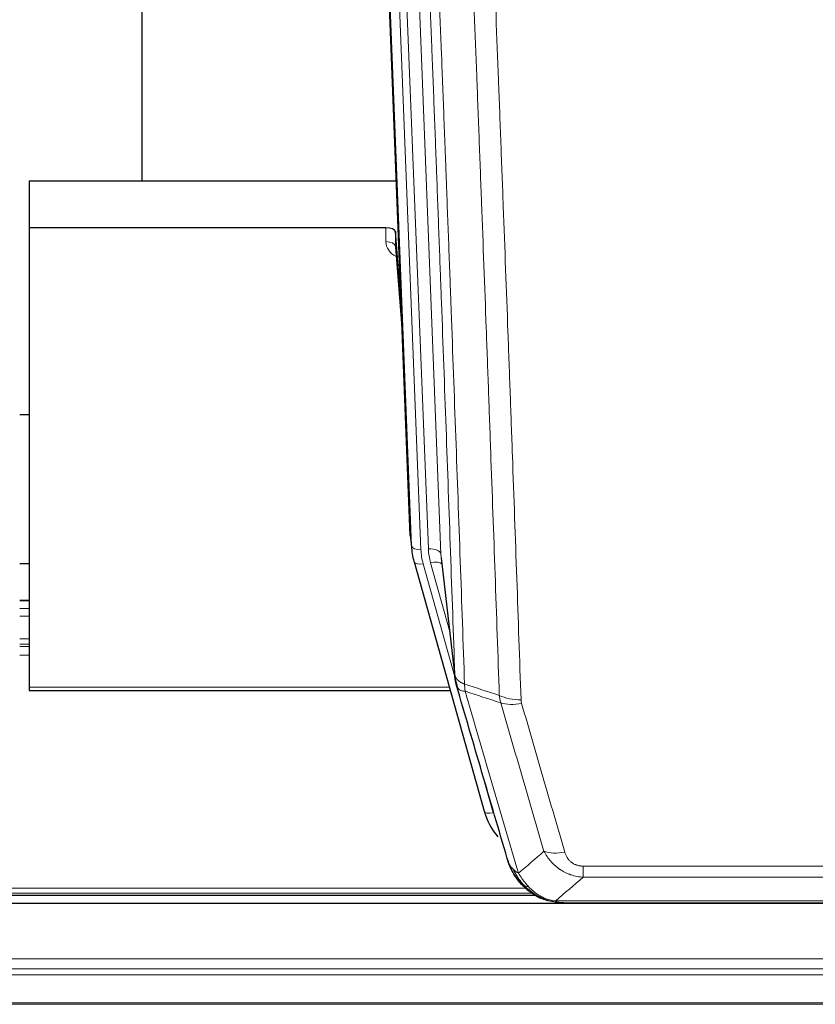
# Model space of a CAD drawing. Header units: inches. Extents: x 0 to 23760, y -13 to 16800.
# Tile 9 of 247: x 3740 to 3992, y 6055 to 6366. Entities that reach past the tile are written whole.
import ezdxf

# ---------------------------------------------------------------- set-up
doc = ezdxf.new("R2010")
doc.units = ezdxf.units.IN
doc.layers.add('254', color=7, linetype='Continuous', true_color=0xffffff)

msp = doc.modelspace()

# ---------------------------------------------------------------- linework, layer by layer
at = {"layer": '254', "color": 2, "linetype": 'Continuous', "lineweight": 25}
for p, q in [((3778.775, 6541.983), (3778.775, 6315.183)), ((3863.71, 6202.888), (3851.137, 6522.252)), ((3743.115, 6315.176), (3859.289, 6315.176)), ((3743.115, 6315.176), (3743.115, 6300.366)), ((3743.115, 6300.366), (3743.115, 6154.897)), ((3856.017, 6300.366), (3743.115, 6300.366)), ((3859.016, 6299.116), (3859.005, 6294.539)), ((3860.839, 6275.834), (3859.016, 6299.116)), ((3859.012, 6294.359), (3861.219, 6266.16)), ((3743.151, 6241.092), (3740.178, 6241.092)), ((3863.832, 6201.304), (3864.206, 6198.045)), ((3743.124, 6193.907), (3740.117, 6193.907)), ((3864.868, 6194.679), (3864.887, 6194.582)), ((3864.887, 6194.582), (3887.061, 6115.696)), ((3873.508, 6195.903), (3877.923, 6157.384)), ((3743.159, 6182.347), (3740.186, 6182.347)), ((3743.115, 6154.897), (3743.115, 6153.867)), ((3743.115, 6153.867), (3876.333, 6153.867)), ((3579.191, 6089.11), (3903.113, 6089.11)), ((3905.112, 6088.081), (3905.012, 6088.109)), ((4243.614, 6086.414), (3181.019, 6086.414)), ((3912.054, 6086.605), (4130.175, 6086.605))]:
    msp.add_line(p, q, dxfattribs=at)
at = {"layer": '254', "color": 110, "linetype": 'Continuous', "lineweight": 13}
for p, q in [((3860.351, 6528.97), (3873.417, 6197.076)), ((3856.607, 6524.285), (3869.425, 6198.703)), ((3864.084, 6199.63), (3851.385, 6522.193)), ((3854.32, 6522.461), (3867.078, 6198.41)), ((3856.007, 6295.95), (3856.017, 6300.366)), ((3859.005, 6294.539), (3861.212, 6266.352)), ((3863.71, 6202.888), (3864.084, 6199.63)), ((3873.417, 6197.076), (3877.794, 6158.895)), ((3867.775, 6194.009), (3877.848, 6158.175)), ((3876.148, 6172.864), (3870.123, 6194.302)), ((3740.186, 6182.291), (3743.159, 6182.291)), ((3740.186, 6179.842), (3743.159, 6179.842)), ((3740.186, 6177.365), (3743.159, 6177.365)), ((3740.186, 6170.174), (3743.159, 6170.174)), ((3740.186, 6168.522), (3743.159, 6168.522)), ((3740.186, 6167.737), (3743.159, 6167.737)), ((3740.186, 6165.04), (3743.159, 6165.04)), ((3743.115, 6154.897), (3876.046, 6154.897)), ((3885.224, 6131.934), (3889.949, 6115.123)), ((3918.443, 6098.269), (4123.786, 6098.269)), ((3918.443, 6094.735), (3918.443, 6098.269)), ((4123.786, 6094.735), (3918.443, 6094.735)), ((3581.941, 6091.284), (3900.289, 6091.284)), ((3580.009, 6089.671), (3902.296, 6089.671)), ((3905.012, 6088.109), (3904.944, 6088.266)), ((3909.712, 6087.267), (4132.517, 6087.267)), ((3175.755, 6068.956), (4243.614, 6068.956)), ((3174.23, 6063.87), (4243.614, 6063.87)), ((3174.767, 6065.715), (4243.614, 6065.715)), ((3171.394, 6054.513), (4243.614, 6054.513)), ((3171.523, 6054.957), (4243.614, 6054.957))]:
    msp.add_line(p, q, dxfattribs=at)
at = {"layer": '254', "color": 2, "linetype": 'Continuous', "lineweight": 25}
for centre, major_axis, ratio, start_param, end_param in [((3856.018, 6299.072), (3, 0), 0.4313147, 0.033781, 1.5709509), ((3891.096, 6200.545), (-27.027, -0.37), 0.8864308, 0.02276, 0.2319114), ((3913.256, 6121.71), (-27.014, -0.465), 0.8900028, 0.2292736, 0.6114818)]:
    msp.add_ellipse(centre, major_axis=major_axis, ratio=ratio, start_param=start_param, end_param=end_param, dxfattribs=at)
at = {"layer": '254', "color": 110, "linetype": 'Continuous', "lineweight": 13}
for centre, major_axis, ratio, start_param, end_param in [((3862.01, 6295.95), (-6.003, -0.046), 0.8757409, 6.2743462, 7.3700502), ((3856.007, 6294.496), (-3, 0.007), 0.4848086, 3.1763596, 4.7135294), ((3867.078, 6199.795), (2.998, 0.118), 0.4614673, 3.175787, 4.6942235), ((3891.096, 6199.16), (-24.033, -0.038), 0.8858289, 0.0334668, 0.2426182), ((3869.425, 6196.856), (3.997, 0.157), 0.4614673, 0.0341943, 1.5526308), ((3893.443, 6199.453), (-24.033, -0.038), 0.8858289, 0.0334668, 0.2426182), ((3867.775, 6195.394), (2.888, 0.812), 0.4480327, 3.1416079, 4.5871119), ((3870.123, 6192.455), (3.851, 1.082), 0.4480327, 0.2500116, 1.4455193), ((3898.748, 6156.546), (-9.994, -0.345), 0.559112, 0.7940626, 1.551472), ((3898.935, 6155.373), (-9.604, -2.788), 0.5442898, 0.6684637, 1.414101), ((3889.949, 6116.508), (2.888, 0.812), 0.4480327, 3.1416079, 4.5871119), ((3912.596, 6108.49), (-9.598, -2.808), 0.562843, 0.6646512, 1.4076092)]:
    msp.add_ellipse(centre, major_axis=major_axis, ratio=ratio, start_param=start_param, end_param=end_param, dxfattribs=at)
for points, knots in [([(3877.794, 6158.895), (3877.349, 6171.743), (3876.443, 6197.594), (3875.036, 6236.838), (3874.066, 6263.311), (3873.512, 6278.291), (3873.45, 6279.956), (3873.326, 6283.29), (3873.14, 6288.293), (3872.704, 6299.992), (3872.325, 6310.061), (3872.007, 6318.474), (3871.943, 6320.158), (3871.816, 6323.528), (3871.624, 6328.586), (3871.173, 6340.41), (3870.783, 6350.582), (3869.997, 6370.977), (3868.934, 6398.305), (3867.293, 6439.699), (3866.169, 6467.564), (3865.599, 6481.564)], [0, 0, 0, 0, 0.125, 0.25, 0.375, 0.375, 0.390625, 0.390625, 0.40625, 0.4375, 0.5, 0.5, 0.515625, 0.515625, 0.53125, 0.5625, 0.625, 0.625, 0.75, 0.875, 1, 1, 1, 1]), ([(3868.654, 6479.783), (3869.226, 6465.73), (3870.353, 6437.759), (3871.998, 6396.208), (3873.065, 6368.777), (3873.853, 6348.304), (3874.244, 6338.093), (3874.696, 6326.224), (3874.888, 6321.147), (3875.016, 6317.765), (3875.08, 6316.074), (3875.399, 6307.629), (3875.779, 6297.522), (3876.217, 6285.778), (3876.403, 6280.756), (3876.527, 6277.409), (3876.589, 6275.737), (3877.145, 6260.701), (3878.118, 6234.126), (3879.529, 6194.733), (3880.437, 6168.783), (3880.883, 6155.887)], [0, 0, 0, 0, 0.125, 0.25, 0.375, 0.375, 0.4375, 0.46875, 0.484375, 0.484375, 0.5, 0.5, 0.5625, 0.59375, 0.609375, 0.609375, 0.625, 0.625, 0.75, 0.875, 1, 1, 1, 1]), ([(3891.88, 6152.318), (3891.442, 6165.016), (3890.55, 6190.561), (3889.628, 6216.408), (3888.925, 6235.906), (3888.689, 6242.424), (3888.213, 6255.498), (3887.973, 6262.054), (3887.246, 6281.778), (3886.754, 6294.999), (3886.13, 6311.613), (3886.005, 6314.94), (3885.753, 6321.602), (3885.374, 6331.607), (3884.991, 6341.649), (3884.22, 6361.782), (3883.176, 6388.756), (3881.566, 6429.608), (3880.464, 6457.103), (3879.906, 6470.916)], [0, 0, 0, 0, 0.125, 0.25, 0.25, 0.3125, 0.3125, 0.375, 0.375, 0.5, 0.5, 0.53125, 0.53125, 0.5625, 0.625, 0.625, 0.75, 0.875, 1, 1, 1, 1]), ([(3886.789, 6469.955), (3887.347, 6456.125), (3888.447, 6428.594), (3890.055, 6387.691), (3891.097, 6360.682), (3891.868, 6340.524), (3892.25, 6330.469), (3892.629, 6320.451), (3892.88, 6313.781), (3893.005, 6310.449), (3893.629, 6293.814), (3894.12, 6280.577), (3894.845, 6260.828), (3895.085, 6254.264), (3895.561, 6241.173), (3895.797, 6234.646), (3896.499, 6215.123), (3897.42, 6189.244), (3898.31, 6163.666), (3898.748, 6150.952)], [0, 0, 0, 0, 0.125, 0.25, 0.375, 0.375, 0.4375, 0.46875, 0.46875, 0.5, 0.5, 0.625, 0.625, 0.6875, 0.6875, 0.75, 0.75, 0.875, 1, 1, 1, 1]), ([(3877.794, 6158.895), (3877.795, 6158.887), (3877.797, 6158.872), (3877.8, 6158.848), (3877.803, 6158.824), (3877.807, 6158.801), (3877.81, 6158.777), (3877.814, 6158.753), (3877.819, 6158.73), (3877.823, 6158.706), (3877.828, 6158.683), (3877.833, 6158.659), (3877.839, 6158.635), (3877.844, 6158.612), (3877.85, 6158.588), (3877.856, 6158.565), (3877.862, 6158.541), (3877.869, 6158.518), (3877.876, 6158.495), (3877.883, 6158.471), (3877.89, 6158.448), (3877.898, 6158.424), (3877.906, 6158.401), (3877.914, 6158.378), (3877.922, 6158.355), (3877.931, 6158.331), (3877.94, 6158.308), (3877.949, 6158.285), (3877.958, 6158.262), (3877.968, 6158.239), (3877.978, 6158.215), (3877.988, 6158.192), (3877.998, 6158.169), (3878.009, 6158.146), (3878.02, 6158.123), (3878.031, 6158.1), (3878.042, 6158.078), (3878.054, 6158.055), (3878.066, 6158.032), (3878.078, 6158.009), (3878.09, 6157.986), (3878.103, 6157.964), (3878.116, 6157.941), (3878.129, 6157.918), (3878.142, 6157.896), (3878.156, 6157.873), (3878.17, 6157.851), (3878.184, 6157.828), (3878.198, 6157.806), (3878.213, 6157.783), (3878.228, 6157.761), (3878.243, 6157.739), (3878.258, 6157.716), (3878.273, 6157.694), (3878.289, 6157.672), (3878.305, 6157.65), (3878.322, 6157.628), (3878.338, 6157.606), (3878.355, 6157.584), (3878.372, 6157.562), (3878.389, 6157.54), (3878.407, 6157.518), (3878.424, 6157.497), (3878.442, 6157.475), (3878.46, 6157.453), (3878.479, 6157.432), (3878.497, 6157.41), (3878.516, 6157.389), (3878.536, 6157.367), (3878.555, 6157.346), (3878.574, 6157.325), (3878.594, 6157.303), (3878.614, 6157.282), (3878.635, 6157.261), (3878.655, 6157.24), (3878.676, 6157.219), (3878.703, 6157.192), (3878.737, 6157.159), (3878.778, 6157.12), (3878.819, 6157.082), (3878.862, 6157.043), (3878.905, 6157.006), (3878.949, 6156.968), (3878.994, 6156.93), (3879.039, 6156.893), (3879.086, 6156.857), (3879.133, 6156.82), (3879.181, 6156.784), (3879.23, 6156.748), (3879.279, 6156.713), (3879.329, 6156.677), (3879.38, 6156.642), (3879.432, 6156.608), (3879.484, 6156.574), (3879.537, 6156.54), (3879.591, 6156.506), (3879.646, 6156.473), (3879.701, 6156.44), (3879.757, 6156.408), (3879.814, 6156.376), (3879.872, 6156.344), (3879.93, 6156.312), (3879.989, 6156.281), (3880.048, 6156.251), (3880.109, 6156.22), (3880.169, 6156.19), (3880.231, 6156.161), (3880.293, 6156.132), (3880.356, 6156.103), (3880.42, 6156.074), (3880.484, 6156.046), (3880.549, 6156.019), (3880.615, 6155.992), (3880.681, 6155.965), (3880.748, 6155.938), (3880.815, 6155.912), (3880.86, 6155.895), (3880.883, 6155.887)], [0, 0, 0, 0, 0.0066687, 0.0133374, 0.0200061, 0.0266746, 0.0333432, 0.0400116, 0.0466801, 0.0533484, 0.0600168, 0.066685, 0.0733532, 0.0800214, 0.0866895, 0.0933575, 0.1000255, 0.1066935, 0.1133614, 0.1200292, 0.126697, 0.1333647, 0.1400324, 0.1467001, 0.1533676, 0.1600352, 0.1667026, 0.1733701, 0.1800374, 0.1867047, 0.193372, 0.2000392, 0.2067064, 0.2133735, 0.2200405, 0.2267075, 0.2333745, 0.2400414, 0.2467082, 0.253375, 0.2600418, 0.2667085, 0.2733751, 0.2800417, 0.2867082, 0.2933747, 0.3000412, 0.3067075, 0.3133739, 0.3200401, 0.3267064, 0.3333725, 0.3400387, 0.3467047, 0.3533708, 0.3600367, 0.3667026, 0.3733685, 0.3800343, 0.3867001, 0.3933658, 0.4000315, 0.4066971, 0.4133626, 0.4200281, 0.4266936, 0.433359, 0.4400243, 0.4466896, 0.4533549, 0.4600201, 0.4666852, 0.4733503, 0.4800154, 0.4866804, 0.4933453, 0.5000102, 0.5125098, 0.5250093, 0.5375088, 0.5500082, 0.5625077, 0.5750071, 0.5875066, 0.600006, 0.6125054, 0.6250049, 0.6375043, 0.6500037, 0.6625032, 0.6750026, 0.6875021, 0.7000016, 0.7125011, 0.7250006, 0.7375001, 0.7499997, 0.7624993, 0.7749989, 0.7874985, 0.7999982, 0.812498, 0.8249977, 0.8374975, 0.8499974, 0.8624973, 0.8749972, 0.8874972, 0.8999973, 0.9124974, 0.9249976, 0.9374978, 0.9499981, 0.9624985, 0.9749989, 0.9874994, 1, 1, 1, 1]), ([(3878.35, 6155.445), (3878.371, 6155.199), (3878.449, 6154.967), (3878.713, 6154.548), (3878.899, 6154.36), (3879.37, 6154.038), (3879.655, 6153.904), (3880.314, 6153.7), (3880.687, 6153.63), (3881.095, 6153.596)], [0, 0, 0, 0, 0.25, 0.25, 0.5, 0.5, 0.75, 0.75, 1, 1, 1, 1]), ([(3881.095, 6153.596), (3881.02, 6153.968), (3880.978, 6154.34), (3880.92, 6155.099), (3880.904, 6155.485), (3880.883, 6155.887)], [0, 0, 0, 0, 0.5, 0.5, 1, 1, 1, 1]), ([(3881.095, 6153.596), (3883.917, 6143.903), (3886.733, 6134.256), (3890.947, 6119.853), (3892.35, 6115.063), (3895.152, 6105.507), (3896.551, 6100.741), (3897.949, 6095.986)], [0, 0, 0, 0, 0.5, 0.5, 0.75, 0.75, 1, 1, 1, 1]), ([(3898.935, 6149.775), (3898.879, 6149.968), (3898.836, 6150.163), (3898.773, 6150.556), (3898.754, 6150.753), (3898.748, 6150.952)], [0, 0, 0, 0, 0.5, 0.5, 1, 1, 1, 1]), ([(3906.016, 6102.948), (3904.881, 6106.835), (3903.744, 6110.728), (3901.469, 6118.531), (3900.33, 6122.44), (3896.911, 6134.19), (3894.627, 6142.053), (3892.339, 6149.946)], [0, 0, 0, 0, 0.25, 0.25, 0.5, 0.5, 1, 1, 1, 1]), ([(3898.935, 6149.775), (3901.221, 6141.87), (3903.502, 6133.994), (3906.917, 6122.226), (3908.055, 6118.311), (3910.327, 6110.496), (3911.462, 6106.596), (3912.596, 6102.704)], [0, 0, 0, 0, 0.5, 0.5, 0.75, 0.75, 1, 1, 1, 1]), ([(3918.443, 6094.735), (3918.109, 6094.759), (3917.775, 6094.792), (3917.112, 6094.879), (3916.784, 6094.933), (3915.808, 6095.125), (3915.171, 6095.293), (3914.468, 6095.53), (3914.39, 6095.557), (3914.234, 6095.612), (3914.157, 6095.641), (3913.925, 6095.727), (3913.773, 6095.788), (3913.318, 6095.975), (3912.723, 6096.245), (3912.15, 6096.553), (3911.729, 6096.798), (3911.521, 6096.924), (3911.315, 6097.056), (3911.179, 6097.144), (3911.111, 6097.189), (3910.505, 6097.599), (3909.997, 6097.995), (3909.278, 6098.634), (3909.046, 6098.855), (3908.707, 6099.197), (3908.596, 6099.313), (3908.378, 6099.548), (3908.27, 6099.668), (3907.743, 6100.273), (3907.355, 6100.78), (3906.64, 6101.834), (3906.314, 6102.381), (3906.016, 6102.948)], [0, 0, 0, 0, 0.0625, 0.0625, 0.125, 0.125, 0.25, 0.25, 0.265625, 0.265625, 0.28125, 0.28125, 0.3125, 0.3125, 0.375, 0.4375, 0.4375, 0.46875, 0.484375, 0.484375, 0.5, 0.5, 0.625, 0.625, 0.6875, 0.6875, 0.71875, 0.71875, 0.75, 0.75, 0.875, 0.875, 1, 1, 1, 1]), ([(3918.443, 6098.269), (3918.261, 6098.269), (3918.078, 6098.275), (3917.715, 6098.301), (3917.535, 6098.321), (3917.179, 6098.374), (3917.004, 6098.408), (3916.657, 6098.49), (3916.486, 6098.539), (3916.275, 6098.609), (3916.233, 6098.623), (3916.15, 6098.653), (3916.025, 6098.699), (3915.904, 6098.749), (3915.665, 6098.854), (3915.357, 6099.008), (3915.07, 6099.186), (3914.897, 6099.306), (3914.862, 6099.33), (3914.794, 6099.379), (3914.761, 6099.404), (3914.661, 6099.481), (3914.596, 6099.533), (3914.406, 6099.692), (3914.287, 6099.802), (3914.06, 6100.03), (3913.953, 6100.148), (3913.75, 6100.391), (3913.655, 6100.516), (3913.542, 6100.676), (3913.519, 6100.709), (3913.476, 6100.774), (3913.454, 6100.806), (3913.39, 6100.905), (3913.349, 6100.971), (3913.231, 6101.17), (3913.157, 6101.305), (3913.02, 6101.577), (3912.957, 6101.715), (3912.78, 6102.132), (3912.68, 6102.416), (3912.596, 6102.704)], [0, 0, 0, 0, 0.0625, 0.0625, 0.125, 0.125, 0.1875, 0.1875, 0.25, 0.25, 0.265625, 0.265625, 0.28125, 0.3125, 0.3125, 0.375, 0.4375, 0.4375, 0.453125, 0.453125, 0.46875, 0.46875, 0.5, 0.5, 0.5625, 0.5625, 0.625, 0.625, 0.6875, 0.6875, 0.703125, 0.703125, 0.71875, 0.71875, 0.75, 0.75, 0.8125, 0.8125, 0.875, 0.875, 1, 1, 1, 1]), ([(3895.032, 6098.901), (3895.188, 6098.616), (3895.368, 6098.341), (3895.772, 6097.812), (3895.997, 6097.558), (3896.242, 6097.317)], [0, 0, 0, 0, 0.5, 0.5, 1, 1, 1, 1]), ([(3899.9, 6091.992), (3899.529, 6092.381), (3899.172, 6092.787), (3897.811, 6094.47), (3896.941, 6095.864), (3896.242, 6097.317)], [0, 0, 0, 0, 0.25, 0.25, 1, 1, 1, 1]), ([(3896.242, 6097.317), (3896.488, 6097.07), (3896.754, 6096.834), (3897.325, 6096.39), (3897.629, 6096.181), (3897.949, 6095.986)], [0, 0, 0, 0, 0.5, 0.5, 1, 1, 1, 1]), ([(3901.125, 6091.779), (3900.826, 6092.096), (3900.535, 6092.424), (3899.409, 6093.774), (3898.642, 6094.871), (3897.949, 6095.986)], [0, 0, 0, 0, 0.25, 0.25, 1, 1, 1, 1]), ([(3898.914, 6092.477), (3898.945, 6092.45), (3898.978, 6092.424), (3899.112, 6092.322), (3899.225, 6092.253), (3899.475, 6092.131), (3899.611, 6092.078), (3899.802, 6092.019), (3899.851, 6092.005), (3899.9, 6091.992)], [0, 0, 0, 0, 0.125, 0.125, 0.5, 0.5, 0.875, 0.875, 1, 1, 1, 1]), ([(3899.9, 6091.992), (3899.999, 6091.966), (3900.1, 6091.942), (3900.357, 6091.892), (3900.515, 6091.868), (3900.825, 6091.824), (3900.979, 6091.804), (3901.125, 6091.779)], [0, 0, 0, 0, 0.25, 0.25, 0.625, 0.625, 1, 1, 1, 1]), ([(3905.094, 6088.66), (3904.914, 6088.758), (3904.735, 6088.859), (3904.028, 6089.284), (3903.513, 6089.642), (3902.519, 6090.429), (3902.04, 6090.857), (3901.426, 6091.466), (3901.274, 6091.621), (3901.125, 6091.779)], [0, 0, 0, 0, 0.125, 0.125, 0.5, 0.5, 0.875, 0.875, 1, 1, 1, 1]), ([(3904.944, 6088.266), (3904.942, 6088.296), (3904.944, 6088.329), (3904.957, 6088.414), (3904.973, 6088.469), (3905.021, 6088.573), (3905.053, 6088.622), (3905.094, 6088.66)], [0, 0, 0, 0, 0.25, 0.25, 0.625, 0.625, 1, 1, 1, 1]), ([(3909.712, 6087.267), (3908.492, 6087.369), (3907.315, 6087.663), (3905.822, 6088.29), (3905.454, 6088.466), (3905.094, 6088.66)], [0, 0, 0, 0, 0.75, 0.75, 1, 1, 1, 1]), ([(3910.583, 6086.747), (3910.464, 6086.774), (3910.354, 6086.805), (3910.106, 6086.892), (3909.98, 6086.953), (3909.794, 6087.095), (3909.733, 6087.176), (3909.712, 6087.267)], [0, 0, 0, 0, 0.25, 0.25, 0.625, 0.625, 1, 1, 1, 1])]:
    msp.add_open_spline(points, degree=3, knots=knots, dxfattribs=at)
at = {"layer": '254', "color": 2, "linetype": 'Continuous', "lineweight": 25}
for points, knots in [([(3878.35, 6155.445), (3878.345, 6155.462), (3878.335, 6155.496), (3878.32, 6155.549), (3878.305, 6155.602), (3878.289, 6155.657), (3878.274, 6155.712), (3878.259, 6155.769), (3878.243, 6155.827), (3878.228, 6155.886), (3878.212, 6155.947), (3878.197, 6156.008), (3878.182, 6156.07), (3878.166, 6156.134), (3878.151, 6156.199), (3878.136, 6156.265), (3878.121, 6156.332), (3878.106, 6156.4), (3878.091, 6156.469), (3878.076, 6156.54), (3878.062, 6156.611), (3878.047, 6156.684), (3878.033, 6156.758), (3878.019, 6156.833), (3878.005, 6156.909), (3877.991, 6156.987), (3877.978, 6157.065), (3877.957, 6157.192), (3877.931, 6157.361), (3877.903, 6157.568), (3877.879, 6157.76), (3877.86, 6157.937), (3877.844, 6158.1), (3877.831, 6158.247), (3877.821, 6158.379), (3877.813, 6158.496), (3877.807, 6158.598), (3877.803, 6158.685), (3877.799, 6158.756), (3877.797, 6158.813), (3877.795, 6158.854), (3877.794, 6158.88), (3877.794, 6158.892), (3877.794, 6158.895)], [0, 0, 0, 0, 0.0155037, 0.0313049, 0.0474035, 0.0637997, 0.0804935, 0.097485, 0.1147743, 0.1323613, 0.1502462, 0.1684289, 0.1869096, 0.2056883, 0.224765, 0.2441397, 0.2638126, 0.2837835, 0.3040527, 0.32462, 0.3454856, 0.3666494, 0.3881116, 0.409872, 0.4319308, 0.454288, 0.4769435, 0.4998975, 0.5635611, 0.6228928, 0.6778927, 0.7285606, 0.7748966, 0.8169007, 0.8545729, 0.8879131, 0.9169214, 0.9415977, 0.9619421, 0.9779545, 0.989635, 0.9969835, 1, 1, 1, 1]), ([(3894.393, 6100.675), (3893.062, 6105.198), (3891.73, 6109.731), (3889.062, 6118.817), (3887.726, 6123.371), (3883.716, 6137.064), (3881.036, 6146.234), (3878.35, 6155.445)], [0, 0, 0, 0, 0.25, 0.25, 0.5, 0.5, 1, 1, 1, 1]), ([(3894.393, 6100.675), (3894.45, 6100.365), (3894.532, 6100.061), (3894.745, 6099.468), (3894.877, 6099.18), (3895.032, 6098.901)], [0, 0, 0, 0, 0.5, 0.5, 1, 1, 1, 1]), ([(3898.424, 6093.178), (3898.413, 6093.192), (3898.39, 6093.218), (3898.355, 6093.258), (3898.319, 6093.298), (3898.283, 6093.34), (3898.247, 6093.382), (3898.211, 6093.425), (3898.174, 6093.468), (3898.136, 6093.512), (3898.099, 6093.557), (3898.06, 6093.603), (3898.022, 6093.649), (3897.983, 6093.696), (3897.944, 6093.744), (3897.905, 6093.793), (3897.865, 6093.842), (3897.825, 6093.892), (3897.784, 6093.943), (3897.744, 6093.995), (3897.703, 6094.047), (3897.661, 6094.1), (3897.62, 6094.154), (3897.578, 6094.209), (3897.536, 6094.264), (3897.493, 6094.32), (3897.45, 6094.377), (3897.408, 6094.435), (3897.364, 6094.494), (3897.321, 6094.553), (3897.277, 6094.613), (3897.233, 6094.674), (3897.189, 6094.736), (3897.145, 6094.799), (3897.101, 6094.862), (3897.056, 6094.927), (3897.011, 6094.992), (3896.966, 6095.058), (3896.921, 6095.124), (3896.876, 6095.192), (3896.83, 6095.261), (3896.785, 6095.33), (3896.739, 6095.4), (3896.693, 6095.471), (3896.648, 6095.543), (3896.602, 6095.616), (3896.556, 6095.69), (3896.51, 6095.764), (3896.463, 6095.839), (3896.417, 6095.916), (3896.371, 6095.993), (3896.325, 6096.071), (3896.279, 6096.15), (3896.232, 6096.23), (3896.186, 6096.311), (3896.14, 6096.392), (3896.094, 6096.475), (3896.048, 6096.558), (3896.002, 6096.643), (3895.956, 6096.728), (3895.91, 6096.814), (3895.864, 6096.902), (3895.818, 6096.99), (3895.773, 6097.079), (3895.727, 6097.169), (3895.682, 6097.26), (3895.637, 6097.351), (3895.592, 6097.444), (3895.547, 6097.538), (3895.502, 6097.633), (3895.458, 6097.728), (3895.414, 6097.825), (3895.37, 6097.922), (3895.326, 6098.021), (3895.283, 6098.12), (3895.24, 6098.221), (3895.197, 6098.322), (3895.154, 6098.425), (3895.112, 6098.528), (3895.07, 6098.632), (3895.029, 6098.737), (3894.988, 6098.844), (3894.947, 6098.951), (3894.907, 6099.059), (3894.867, 6099.168), (3894.827, 6099.278), (3894.788, 6099.389), (3894.749, 6099.501), (3894.711, 6099.614), (3894.674, 6099.728), (3894.637, 6099.843), (3894.6, 6099.959), (3894.564, 6100.076), (3894.528, 6100.194), (3894.494, 6100.313), (3894.459, 6100.433), (3894.425, 6100.554), (3894.404, 6100.635), (3894.393, 6100.675)], [0, 0, 0, 0, 0.0060657, 0.012223, 0.0184718, 0.0248123, 0.0312443, 0.0377679, 0.0443831, 0.0510899, 0.0578883, 0.0647782, 0.0717598, 0.0788329, 0.0859977, 0.093254, 0.1006019, 0.1080414, 0.1155725, 0.1231952, 0.1309095, 0.1387154, 0.1466129, 0.1546019, 0.1626826, 0.1708549, 0.1791188, 0.1874742, 0.1959213, 0.20446, 0.2130903, 0.2218121, 0.2306256, 0.2395307, 0.2485274, 0.2576156, 0.2667955, 0.276067, 0.2854301, 0.2948848, 0.3044311, 0.314069, 0.3237985, 0.3336196, 0.3435324, 0.3535367, 0.3636326, 0.3738202, 0.3840993, 0.3944701, 0.4049324, 0.4154864, 0.426132, 0.4368691, 0.4476979, 0.4586183, 0.4696303, 0.480734, 0.4919292, 0.503216, 0.5145945, 0.5260645, 0.5376262, 0.5492795, 0.5610244, 0.5728609, 0.584789, 0.5968087, 0.60892, 0.621123, 0.6334175, 0.6458037, 0.6582815, 0.6708509, 0.6835119, 0.6962645, 0.7091087, 0.7220445, 0.735072, 0.748191, 0.7614017, 0.774704, 0.7880979, 0.8015834, 0.8151605, 0.8288293, 0.8425896, 0.8564416, 0.8703852, 0.8844204, 0.8985472, 0.9127656, 0.9270756, 0.9414773, 0.9559705, 0.9705554, 0.9852319, 1, 1, 1, 1]), ([(3898.914, 6092.477), (3898.48, 6092.946), (3898.07, 6093.437), (3896.54, 6095.473), (3895.644, 6097.161), (3895.032, 6098.901)], [0, 0, 0, 0, 0.25, 0.25, 1, 1, 1, 1]), ([(3898.484, 6093.044), (3898.506, 6093), (3898.529, 6092.955), (3898.608, 6092.82), (3898.671, 6092.73), (3898.797, 6092.586), (3898.853, 6092.53), (3898.914, 6092.477)], [0, 0, 0, 0, 0.2280377, 0.2280377, 0.6912151, 0.6912151, 1, 1, 1, 1]), ([(3901.425, 6090.219), (3900.779, 6090.701), (3900.164, 6091.227), (3899.356, 6092.013), (3899.132, 6092.242), (3898.914, 6092.477)], [0, 0, 0, 0, 0.7159091, 0.7159091, 1, 1, 1, 1]), ([(3904.944, 6088.266), (3904.715, 6088.378), (3904.488, 6088.495), (3903.586, 6088.988), (3902.927, 6089.409), (3901.657, 6090.347), (3901.047, 6090.864), (3900.275, 6091.607), (3900.086, 6091.797), (3899.9, 6091.992)], [0, 0, 0, 0, 0.125, 0.125, 0.5, 0.5, 0.875, 0.875, 1, 1, 1, 1]), ([(3910.583, 6086.747), (3909.172, 6086.836), (3907.736, 6087.142), (3905.865, 6087.844), (3905.401, 6088.043), (3904.944, 6088.266)], [0, 0, 0, 0, 0.75, 0.75, 1, 1, 1, 1]), ([(3907.11, 6087.351), (3907.031, 6087.375), (3906.951, 6087.4), (3906.278, 6087.611), (3905.69, 6087.831), (3905.112, 6088.081)], [0, 0, 0, 0, 0.1180686, 0.1180686, 1, 1, 1, 1]), ([(3912.254, 6086.607), (3912.18, 6086.605), (3912.106, 6086.605), (3911.81, 6086.605), (3911.588, 6086.614), (3911.161, 6086.649), (3910.955, 6086.675), (3910.703, 6086.721), (3910.642, 6086.734), (3910.583, 6086.747)], [0, 0, 0, 0, 0.125, 0.125, 0.5, 0.5, 0.875, 0.875, 1, 1, 1, 1])]:
    msp.add_open_spline(points, degree=3, knots=knots, dxfattribs=at)
for points, degree in [([(3877.917, 6157.465), (3878.667, 6154.634)], 1), ([(3901.501, 6090.162), (3903.147, 6088.942), (3905.014, 6088.108)], 2), ([(3912.254, 6086.607), (3911.637, 6086.603), (3911.014, 6086.633), (3910.388, 6086.697)], 3)]:
    msp.add_open_spline(points, degree=degree, dxfattribs=at)
at = {"layer": '254', "color": 110, "linetype": 'Continuous', "lineweight": 13}
for points in [[(3880.883, 6155.887), (3884.548, 6154.699), (3888.214, 6153.51), (3891.88, 6152.318)], [(3892.339, 6149.946), (3888.59, 6151.164), (3884.843, 6152.381), (3881.095, 6153.596)], [(3892.339, 6149.946), (3892.226, 6150.33), (3892.038, 6151.109), (3891.921, 6151.911), (3891.88, 6152.318)], [(3897.949, 6095.986), (3900.623, 6098.309), (3903.312, 6100.63), (3906.016, 6102.948)], [(3918.443, 6094.735), (3915.515, 6092.249), (3912.605, 6089.759), (3909.712, 6087.267)]]:
    msp.add_open_spline(points, degree=3, dxfattribs=at)

doc.saveas('drawing.dxf')
